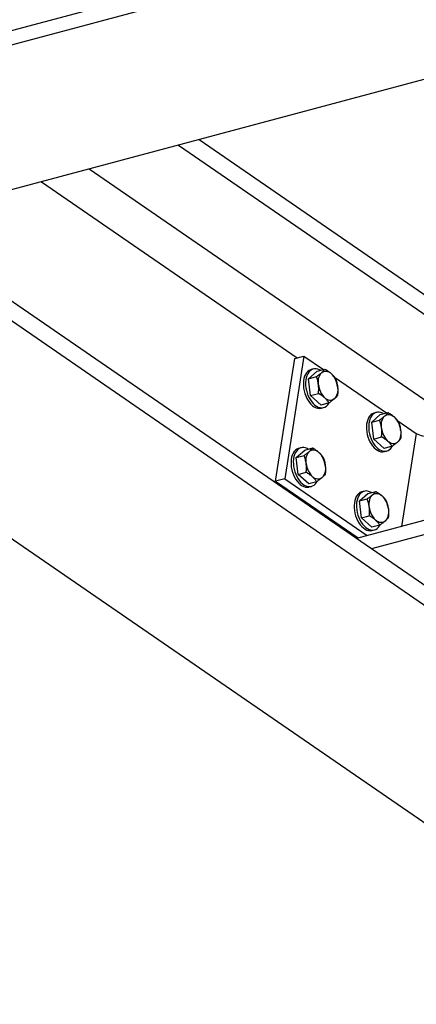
# Model space of a CAD drawing. Header units: millimetres. Extents: x 0 to 841, y 0 to 594.
# Tile 65 of 95: x 664 to 680, y 228 to 268. Entities that reach past the tile are written whole.
import ezdxf

# ---------------------------------------------------------------- set-up
doc = ezdxf.new("R2010")
doc.units = ezdxf.units.MM
doc.layers.add('TRAIT-FORT', color=4, linetype='Continuous', lineweight=25)

msp = doc.modelspace()

# ---------------------------------------------------------------- linework, layer by layer
at = {"layer": 'TRAIT-FORT', "color": 4, "linetype": 'Continuous', "lineweight": 25}
for p, q in [((730.143, 284.401), (652.645, 263.717)), ((724.862, 283.563), (652.046, 264.129)), ((736.218, 280.225), (658.72, 259.541)), ((754.733, 267.5), (677.235, 246.816)), ((755.332, 267.089), (677.834, 246.405)), ((648.839, 266.333), (729.321, 211.017)), ((648.726, 265.614), (729.209, 210.298)), ((670.917, 262.796), (681.626, 255.436)), ((670.082, 262.574), (684.238, 252.844)), ((666.508, 261.62), (681.415, 251.374)), ((642.578, 261.114), (720.065, 207.857)), ((664.586, 261.107), (674.853, 254.05)), ((675.117, 254.121), (674.348, 249.209)), ((674.751, 254.023), (675.117, 254.121)), ((675.117, 254.121), (675.9, 253.582)), ((673.983, 249.111), (674.751, 254.023)), ((675.308, 253.216), (675.65, 253.515)), ((675.308, 253.216), (675.623, 253.3)), ((675.499, 253.605), (675.408, 253.58)), ((675.65, 253.515), (675.965, 253.599)), ((676.35, 253.273), (678.432, 251.842)), ((675.388, 252.539), (675.308, 253.216)), ((675.388, 252.539), (675.704, 252.623)), ((675.811, 252.161), (675.388, 252.539)), ((676.126, 252.246), (675.811, 252.161)), ((675.821, 252.034), (675.912, 252.059)), ((677.839, 251.476), (678.181, 251.775)), ((678.031, 251.865), (677.939, 251.84)), ((678.181, 251.775), (678.497, 251.859)), ((677.839, 251.476), (678.155, 251.56)), ((677.92, 250.799), (677.839, 251.476)), ((678.882, 251.533), (679.623, 251.024)), ((679.623, 251.024), (679.04, 247.298)), ((677.92, 250.799), (678.235, 250.883)), ((678.342, 250.422), (677.92, 250.799)), ((678.658, 250.506), (678.342, 250.422)), ((674.814, 250.058), (675.156, 250.357)), ((674.814, 250.058), (675.129, 250.142)), ((675.006, 250.447), (674.914, 250.423)), ((675.156, 250.357), (675.471, 250.442)), ((678.352, 250.294), (678.444, 250.319)), ((674.894, 249.381), (674.814, 250.058)), ((674.894, 249.381), (675.21, 249.465)), ((675.317, 249.004), (674.894, 249.381)), ((674.348, 249.209), (673.983, 249.111)), ((673.983, 249.111), (677.297, 246.833)), ((674.348, 249.209), (677.663, 246.931)), ((675.632, 249.088), (675.317, 249.004)), ((675.327, 248.877), (675.418, 248.901)), ((677.345, 248.318), (677.687, 248.617)), ((677.537, 248.707), (677.446, 248.683)), ((677.687, 248.617), (678.003, 248.702)), ((677.345, 248.318), (677.661, 248.402)), ((677.426, 247.641), (677.345, 248.318)), ((677.426, 247.641), (677.742, 247.725)), ((677.848, 247.264), (677.426, 247.641)), ((678.164, 247.348), (677.848, 247.264)), ((677.858, 247.137), (677.95, 247.161))]:
    msp.add_line(p, q, dxfattribs=at)
at = {"layer": 'TRAIT-FORT', "color": 4, "linetype": 'Continuous', "lineweight": 25, "flags": 128}
for points in [[(675.408, 253.58), (675.388, 253.574), (675.328, 253.546), (675.273, 253.505), (675.224, 253.452), (675.182, 253.386), (675.148, 253.311), (675.122, 253.226), (675.105, 253.135), (675.097, 253.037), (675.098, 252.935), (675.108, 252.831), (675.128, 252.726), (675.156, 252.623), (675.192, 252.523), (675.236, 252.428), (675.286, 252.34), (675.343, 252.261), (675.404, 252.191), (675.469, 252.132), (675.537, 252.085), (675.606, 252.051), (675.675, 252.031), (675.743, 252.024), (675.808, 252.031), (675.821, 252.034)], [(675.787, 253.552), (675.749, 253.573), (675.68, 253.6), (675.611, 253.614), (675.544, 253.613), (675.48, 253.599), (675.42, 253.571), (675.365, 253.53), (675.316, 253.476), (675.274, 253.411), (675.239, 253.335), (675.214, 253.251), (675.196, 253.159), (675.188, 253.061), (675.189, 252.959), (675.2, 252.855), (675.219, 252.751), (675.247, 252.647), (675.283, 252.548), (675.327, 252.453), (675.378, 252.365), (675.434, 252.285), (675.495, 252.215), (675.56, 252.156), (675.628, 252.11), (675.697, 252.076), (675.766, 252.055), (675.834, 252.049), (675.9, 252.056), (675.962, 252.077), (676.02, 252.112), (676.072, 252.159), (676.118, 252.219), (676.137, 252.253)], [(675.704, 252.972), (675.699, 253.049), (675.699, 253.123), (675.707, 253.194), (675.721, 253.26), (675.741, 253.321), (675.767, 253.376), (675.799, 253.422), (675.835, 253.461)], [(675.835, 253.461), (675.876, 253.49), (675.92, 253.51), (675.968, 253.52), (676.017, 253.52), (676.067, 253.51), (676.118, 253.49), (676.169, 253.46), (676.217, 253.422)], [(676.469, 252.894), (676.475, 252.818), (676.474, 252.744), (676.466, 252.673), (676.453, 252.607), (676.432, 252.546), (676.406, 252.491), (676.375, 252.445), (676.338, 252.406)], [(676.338, 252.406), (676.297, 252.377), (676.253, 252.357), (676.206, 252.347), (676.156, 252.347), (676.106, 252.357), (676.055, 252.377), (676.005, 252.407), (675.956, 252.445)], [(677.939, 251.84), (677.92, 251.834), (677.86, 251.806), (677.805, 251.765), (677.756, 251.712), (677.714, 251.646), (677.68, 251.571), (677.654, 251.486), (677.636, 251.395), (677.628, 251.297), (677.63, 251.195), (677.64, 251.091), (677.659, 250.986), (677.687, 250.883), (677.724, 250.783), (677.767, 250.689), (677.818, 250.601), (677.874, 250.521), (677.936, 250.451), (678.001, 250.392), (678.068, 250.345), (678.137, 250.311), (678.206, 250.291), (678.274, 250.284), (678.34, 250.292), (678.352, 250.294)], [(678.319, 251.812), (678.281, 251.833), (678.211, 251.86), (678.143, 251.874), (678.076, 251.873), (678.011, 251.859), (677.951, 251.831), (677.896, 251.79), (677.847, 251.736), (677.805, 251.671), (677.771, 251.595), (677.745, 251.511), (677.728, 251.419), (677.72, 251.321), (677.721, 251.219), (677.731, 251.115), (677.751, 251.011), (677.779, 250.907), (677.815, 250.808), (677.859, 250.713), (677.909, 250.625), (677.966, 250.545), (678.027, 250.475), (678.092, 250.416), (678.16, 250.37), (678.229, 250.336), (678.298, 250.315), (678.366, 250.309), (678.431, 250.316), (678.494, 250.337), (678.551, 250.372), (678.604, 250.419), (678.649, 250.479), (678.669, 250.513)], [(678.236, 251.233), (678.23, 251.309), (678.231, 251.383), (678.238, 251.454), (678.252, 251.52), (678.273, 251.581), (678.299, 251.636), (678.33, 251.682), (678.367, 251.721)], [(678.367, 251.721), (678.408, 251.75), (678.452, 251.77), (678.499, 251.78), (678.548, 251.78), (678.599, 251.77), (678.65, 251.75), (678.7, 251.72), (678.749, 251.682)], [(679, 251.155), (679.006, 251.078), (679.005, 251.004), (678.998, 250.933), (678.984, 250.867), (678.964, 250.806), (678.938, 250.751), (678.906, 250.705), (678.87, 250.666)], [(678.87, 250.666), (678.829, 250.637), (678.785, 250.617), (678.737, 250.607), (678.688, 250.607), (678.637, 250.617), (678.587, 250.637), (678.536, 250.667), (678.487, 250.705)], [(674.914, 250.423), (674.895, 250.417), (674.834, 250.389), (674.779, 250.347), (674.73, 250.294), (674.688, 250.229), (674.654, 250.153), (674.628, 250.069), (674.611, 249.977), (674.603, 249.879), (674.604, 249.777), (674.614, 249.673), (674.634, 249.568), (674.662, 249.465), (674.698, 249.365), (674.742, 249.271), (674.793, 249.183), (674.849, 249.103), (674.91, 249.033), (674.975, 248.974), (675.043, 248.927), (675.112, 248.893), (675.181, 248.873), (675.249, 248.866), (675.315, 248.874), (675.327, 248.877)], [(675.293, 250.394), (675.255, 250.415), (675.186, 250.442), (675.117, 250.456), (675.05, 250.455), (674.986, 250.441), (674.926, 250.413), (674.871, 250.372), (674.822, 250.318), (674.78, 250.253), (674.746, 250.178), (674.72, 250.093), (674.702, 250.001), (674.694, 249.903), (674.696, 249.801), (674.706, 249.697), (674.725, 249.593), (674.753, 249.49), (674.79, 249.39), (674.833, 249.295), (674.884, 249.207), (674.94, 249.127), (675.002, 249.058), (675.067, 248.999), (675.134, 248.952), (675.203, 248.918), (675.272, 248.897), (675.34, 248.891), (675.406, 248.898), (675.468, 248.919), (675.526, 248.954), (675.578, 249.002), (675.624, 249.061), (675.644, 249.095)], [(675.211, 249.815), (675.205, 249.891), (675.206, 249.965), (675.213, 250.036), (675.227, 250.103), (675.247, 250.163), (675.273, 250.218), (675.305, 250.264), (675.341, 250.303)], [(675.341, 250.303), (675.382, 250.332), (675.427, 250.352), (675.474, 250.362), (675.523, 250.362), (675.574, 250.352), (675.624, 250.332), (675.675, 250.302), (675.724, 250.264)], [(675.975, 249.737), (675.981, 249.66), (675.98, 249.586), (675.973, 249.515), (675.959, 249.449), (675.939, 249.388), (675.912, 249.334), (675.881, 249.287), (675.844, 249.249)], [(675.844, 249.249), (675.804, 249.219), (675.759, 249.199), (675.712, 249.189), (675.663, 249.19), (675.612, 249.2), (675.561, 249.22), (675.511, 249.249), (675.462, 249.288)], [(677.446, 248.683), (677.426, 248.677), (677.366, 248.649), (677.311, 248.607), (677.262, 248.554), (677.22, 248.489), (677.186, 248.413), (677.16, 248.329), (677.143, 248.237), (677.135, 248.139), (677.136, 248.037), (677.146, 247.933), (677.165, 247.828), (677.193, 247.725), (677.23, 247.625), (677.274, 247.531), (677.324, 247.443), (677.38, 247.363), (677.442, 247.293), (677.507, 247.234), (677.574, 247.187), (677.643, 247.153), (677.712, 247.133), (677.78, 247.126), (677.846, 247.134), (677.858, 247.137)], [(677.825, 248.654), (677.787, 248.675), (677.717, 248.702), (677.649, 248.716), (677.582, 248.715), (677.518, 248.701), (677.457, 248.673), (677.402, 248.632), (677.353, 248.578), (677.311, 248.513), (677.277, 248.438), (677.251, 248.353), (677.234, 248.261), (677.226, 248.163), (677.227, 248.062), (677.237, 247.957), (677.257, 247.853), (677.285, 247.75), (677.321, 247.65), (677.365, 247.555), (677.416, 247.467), (677.472, 247.387), (677.533, 247.318), (677.598, 247.259), (677.666, 247.212), (677.735, 247.178), (677.804, 247.157), (677.872, 247.151), (677.938, 247.158), (678, 247.179), (678.058, 247.214), (678.11, 247.262), (678.155, 247.321), (678.175, 247.355)], [(677.742, 248.075), (677.736, 248.151), (677.737, 248.225), (677.745, 248.296), (677.758, 248.363), (677.779, 248.424), (677.805, 248.478), (677.836, 248.525), (677.873, 248.563)], [(677.873, 248.563), (677.914, 248.592), (677.958, 248.612), (678.005, 248.622), (678.055, 248.622), (678.105, 248.612), (678.156, 248.592), (678.206, 248.562), (678.255, 248.524)], [(678.507, 247.997), (678.512, 247.921), (678.512, 247.846), (678.504, 247.775), (678.49, 247.709), (678.47, 247.648), (678.444, 247.594), (678.412, 247.547), (678.376, 247.509)], [(678.376, 247.509), (678.335, 247.479), (678.291, 247.459), (678.243, 247.449), (678.194, 247.45), (678.144, 247.46), (678.093, 247.48), (678.043, 247.509), (677.994, 247.548)]]:
    msp.add_lwpolyline(points, dxfattribs=at)
at = {"layer": 'TRAIT-FORT', "color": 4, "linetype": 'Continuous', "lineweight": 25}
for centre, radius, start, end in [((675.615, 252.811), 0.858, 5.6114, 45.4027), ((676.558, 253.056), 0.858, 185.6114, 225.4027), ((678.146, 251.071), 0.858, 5.6114, 45.4027), ((679.09, 251.316), 0.858, 185.6114, 225.4027), ((680.016, 251.665), 0.752, 238.4944, 282.6501), ((675.121, 249.653), 0.858, 5.6114, 45.4027), ((676.065, 249.899), 0.858, 185.6114, 225.4027), ((677.653, 247.913), 0.858, 5.6114, 45.4027), ((678.596, 248.159), 0.858, 185.6114, 225.4027)]:
    msp.add_arc(centre, radius, start, end, dxfattribs=at)
for points, knots in [([(675.623, 253.3), (675.663, 253.327), (675.742, 253.383), (675.804, 253.434), (675.835, 253.461)], [0, 0, 0, 0, 0.495458, 1, 1, 1, 1]), ([(675.704, 252.972), (675.696, 253.029), (675.678, 253.142), (675.642, 253.247), (675.623, 253.3)], [0, 0, 0, 0, 0.494511, 1, 1, 1, 1]), ([(675.835, 253.461), (675.862, 253.485), (675.916, 253.535), (675.949, 253.578), (675.965, 253.599)], [0, 0, 0, 0, 0.494511, 1, 1, 1, 1]), ([(675.965, 253.599), (676.011, 253.572), (676.103, 253.516), (676.179, 253.453), (676.217, 253.422)], [0, 0, 0, 0, 0.495458, 1, 1, 1, 1]), ([(676.217, 253.422), (676.251, 253.389), (676.318, 253.324), (676.364, 253.256), (676.388, 253.222)], [0, 0, 0, 0, 0.494511, 1, 1, 1, 1]), ([(675.704, 252.623), (675.709, 252.681), (675.719, 252.798), (675.709, 252.914), (675.704, 252.972)], [0, 0, 0, 0, 0.495458, 1, 1, 1, 1]), ([(676.388, 253.222), (676.406, 253.17), (676.442, 253.065), (676.46, 252.952), (676.469, 252.894)], [0, 0, 0, 0, 0.495458, 1, 1, 1, 1]), ([(676.469, 252.894), (676.474, 252.837), (676.483, 252.721), (676.473, 252.604), (676.468, 252.545)], [0, 0, 0, 0, 0.494511, 1, 1, 1, 1]), ([(675.956, 252.445), (675.918, 252.476), (675.843, 252.539), (675.75, 252.595), (675.704, 252.623)], [0, 0, 0, 0, 0.494511, 1, 1, 1, 1]), ([(676.468, 252.545), (676.452, 252.524), (676.419, 252.481), (676.365, 252.431), (676.338, 252.406)], [0, 0, 0, 0, 0.495458, 1, 1, 1, 1]), ([(676.126, 252.246), (676.103, 252.279), (676.057, 252.347), (675.99, 252.413), (675.956, 252.445)], [0, 0, 0, 0, 0.495458, 1, 1, 1, 1]), ([(676.338, 252.406), (676.307, 252.381), (676.245, 252.329), (676.166, 252.274), (676.126, 252.246)], [0, 0, 0, 0, 0.494511, 1, 1, 1, 1]), ([(678.155, 251.56), (678.194, 251.587), (678.273, 251.643), (678.335, 251.694), (678.367, 251.721)], [0, 0, 0, 0, 0.495458, 1, 1, 1, 1]), ([(678.367, 251.721), (678.393, 251.745), (678.447, 251.795), (678.48, 251.838), (678.497, 251.859)], [0, 0, 0, 0, 0.494511, 1, 1, 1, 1]), ([(678.497, 251.859), (678.543, 251.832), (678.635, 251.776), (678.711, 251.713), (678.749, 251.682)], [0, 0, 0, 0, 0.495458, 1, 1, 1, 1]), ([(678.749, 251.682), (678.782, 251.649), (678.85, 251.584), (678.896, 251.516), (678.919, 251.482)], [0, 0, 0, 0, 0.494511, 1, 1, 1, 1]), ([(678.236, 251.233), (678.227, 251.289), (678.209, 251.402), (678.173, 251.507), (678.155, 251.56)], [0, 0, 0, 0, 0.494511, 1, 1, 1, 1]), ([(678.919, 251.482), (678.937, 251.43), (678.974, 251.325), (678.991, 251.212), (679, 251.155)], [0, 0, 0, 0, 0.495458, 1, 1, 1, 1]), ([(678.235, 250.883), (678.24, 250.941), (678.25, 251.058), (678.241, 251.174), (678.236, 251.233)], [0, 0, 0, 0, 0.495458, 1, 1, 1, 1]), ([(679, 251.155), (679.005, 251.097), (679.015, 250.981), (679.005, 250.864), (679, 250.805)], [0, 0, 0, 0, 0.494511, 1, 1, 1, 1]), ([(678.487, 250.705), (678.45, 250.736), (678.374, 250.799), (678.282, 250.855), (678.235, 250.883)], [0, 0, 0, 0, 0.494511, 1, 1, 1, 1]), ([(678.658, 250.506), (678.635, 250.539), (678.589, 250.607), (678.521, 250.673), (678.487, 250.705)], [0, 0, 0, 0, 0.495458, 1, 1, 1, 1]), ([(678.87, 250.666), (678.839, 250.641), (678.777, 250.589), (678.698, 250.534), (678.658, 250.506)], [0, 0, 0, 0, 0.494511, 1, 1, 1, 1]), ([(679, 250.805), (678.984, 250.784), (678.951, 250.741), (678.897, 250.691), (678.87, 250.666)], [0, 0, 0, 0, 0.495458, 1, 1, 1, 1]), ([(675.129, 250.142), (675.169, 250.17), (675.248, 250.225), (675.31, 250.277), (675.341, 250.303)], [0, 0, 0, 0, 0.495458, 1, 1, 1, 1]), ([(675.211, 249.815), (675.202, 249.871), (675.184, 249.984), (675.148, 250.089), (675.129, 250.142)], [0, 0, 0, 0, 0.494511, 1, 1, 1, 1]), ([(675.341, 250.303), (675.368, 250.327), (675.422, 250.377), (675.455, 250.42), (675.471, 250.442)], [0, 0, 0, 0, 0.494511, 1, 1, 1, 1]), ([(675.471, 250.442), (675.517, 250.414), (675.609, 250.358), (675.685, 250.295), (675.724, 250.264)], [0, 0, 0, 0, 0.495458, 1, 1, 1, 1]), ([(675.724, 250.264), (675.757, 250.232), (675.824, 250.167), (675.871, 250.099), (675.894, 250.064)], [0, 0, 0, 0, 0.494511, 1, 1, 1, 1]), ([(675.21, 249.465), (675.215, 249.523), (675.225, 249.64), (675.215, 249.756), (675.211, 249.815)], [0, 0, 0, 0, 0.495458, 1, 1, 1, 1]), ([(675.894, 250.064), (675.912, 250.012), (675.948, 249.907), (675.966, 249.794), (675.975, 249.737)], [0, 0, 0, 0, 0.495458, 1, 1, 1, 1]), ([(675.975, 249.737), (675.98, 249.679), (675.989, 249.564), (675.979, 249.447), (675.974, 249.387)], [0, 0, 0, 0, 0.494511, 1, 1, 1, 1]), ([(675.462, 249.288), (675.425, 249.319), (675.349, 249.381), (675.257, 249.437), (675.21, 249.465)], [0, 0, 0, 0, 0.494511, 1, 1, 1, 1]), ([(675.974, 249.387), (675.958, 249.366), (675.925, 249.323), (675.871, 249.274), (675.844, 249.249)], [0, 0, 0, 0, 0.495458, 1, 1, 1, 1]), ([(675.632, 249.088), (675.61, 249.122), (675.563, 249.19), (675.496, 249.255), (675.462, 249.288)], [0, 0, 0, 0, 0.495458, 1, 1, 1, 1]), ([(675.844, 249.249), (675.814, 249.223), (675.752, 249.171), (675.672, 249.116), (675.632, 249.088)], [0, 0, 0, 0, 0.494511, 1, 1, 1, 1]), ([(677.661, 248.402), (677.7, 248.43), (677.779, 248.485), (677.841, 248.537), (677.873, 248.563)], [0, 0, 0, 0, 0.495458, 1, 1, 1, 1]), ([(677.873, 248.563), (677.899, 248.587), (677.953, 248.637), (677.986, 248.68), (678.003, 248.702)], [0, 0, 0, 0, 0.494511, 1, 1, 1, 1]), ([(678.003, 248.702), (678.049, 248.674), (678.141, 248.618), (678.217, 248.556), (678.255, 248.524)], [0, 0, 0, 0, 0.495458, 1, 1, 1, 1]), ([(678.255, 248.524), (678.288, 248.492), (678.356, 248.427), (678.402, 248.359), (678.426, 248.324)], [0, 0, 0, 0, 0.494511, 1, 1, 1, 1]), ([(677.742, 248.075), (677.733, 248.131), (677.716, 248.244), (677.679, 248.349), (677.661, 248.402)], [0, 0, 0, 0, 0.494511, 1, 1, 1, 1]), ([(678.426, 248.324), (678.443, 248.272), (678.48, 248.168), (678.498, 248.054), (678.507, 247.997)], [0, 0, 0, 0, 0.495458, 1, 1, 1, 1]), ([(677.742, 247.725), (677.746, 247.783), (677.756, 247.901), (677.747, 248.016), (677.742, 248.075)], [0, 0, 0, 0, 0.495458, 1, 1, 1, 1]), ([(678.507, 247.997), (678.511, 247.939), (678.521, 247.824), (678.511, 247.707), (678.506, 247.647)], [0, 0, 0, 0, 0.494511, 1, 1, 1, 1]), ([(677.994, 247.548), (677.956, 247.579), (677.88, 247.642), (677.788, 247.697), (677.742, 247.725)], [0, 0, 0, 0, 0.494511, 1, 1, 1, 1]), ([(678.164, 247.348), (678.141, 247.382), (678.095, 247.45), (678.028, 247.515), (677.994, 247.548)], [0, 0, 0, 0, 0.495458, 1, 1, 1, 1]), ([(678.376, 247.509), (678.345, 247.483), (678.283, 247.431), (678.204, 247.376), (678.164, 247.348)], [0, 0, 0, 0, 0.494511, 1, 1, 1, 1]), ([(678.506, 247.647), (678.49, 247.626), (678.457, 247.583), (678.403, 247.534), (678.376, 247.509)], [0, 0, 0, 0, 0.495458, 1, 1, 1, 1])]:
    msp.add_open_spline(points, degree=3, knots=knots, dxfattribs=at)

doc.saveas('drawing.dxf')
